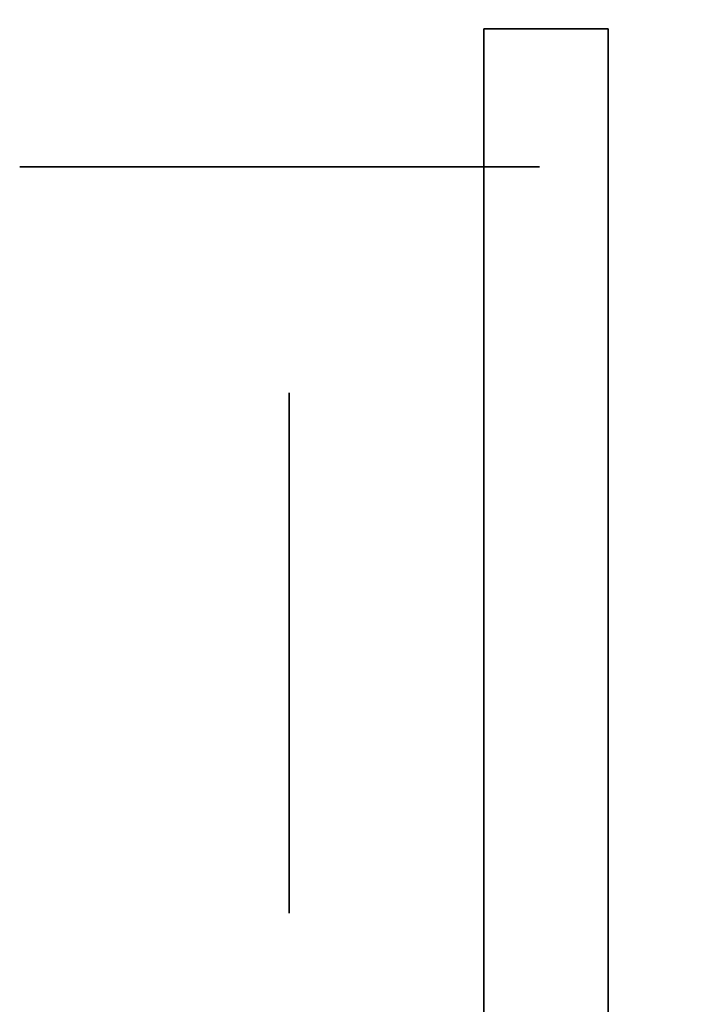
# Model space of a CAD drawing. Extents: x -1299 to -1246.9, y 2743.7 to 2747.9.
# Tile 225 of 256: x -1265.0336 to -1264.9991, y 2746.8754 to 2746.926. Entities that reach past the tile are written whole.
import ezdxf

# ---------------------------------------------------------------- set-up
doc = ezdxf.new("R2010")
doc.units = 0
doc.header["$LTSCALE"] = 150
doc.header["$MEASUREMENT"] = 0
doc.layers.add('3DFACE_BOLT', color=7, linetype='CONTINUOUS')
doc.layers.add('3DFACE_SHAPE', color=7, linetype='CONTINUOUS')

msp = doc.modelspace()

# ---------------------------------------------------------------- linework, layer by layer
at = {"layer": '3DFACE_BOLT', "color": 1}
for points, invisible_edges in [([(-1265.026906, 2746.918449, 0.056417), (-1265.033594, 2746.918449, 0.068), (-1265.026906, 2746.928449, 0.056417)], 14), ([(-1265.026906, 2746.928449, 0.056417), (-1265.033594, 2746.918449, 0.068), (-1265.033594, 2746.928449, 0.068)], 3), ([(-1265.033594, 2746.918449, 0.068), (-1265.026906, 2746.918449, 0.079583), (-1265.033594, 2746.928449, 0.068)], 14), ([(-1265.033594, 2746.928449, 0.068), (-1265.026906, 2746.918449, 0.079583), (-1265.026906, 2746.928449, 0.079583)], 3), ([(-1265.026906, 2746.918449, 0.126417), (-1265.033594, 2746.918449, 0.138), (-1265.026906, 2746.928449, 0.126417)], 14), ([(-1265.026906, 2746.928449, 0.126417), (-1265.033594, 2746.918449, 0.138), (-1265.033594, 2746.928449, 0.138)], 3), ([(-1265.033594, 2746.918449, 0.138), (-1265.026906, 2746.918449, 0.149583), (-1265.033594, 2746.928449, 0.138)], 14), ([(-1265.033594, 2746.928449, 0.138), (-1265.026906, 2746.918449, 0.149583), (-1265.026906, 2746.928449, 0.149583)], 3), ([(-1265.013531, 2746.918449, 0.056417), (-1265.026906, 2746.918449, 0.056417), (-1265.013531, 2746.928449, 0.056417)], 14), ([(-1265.013531, 2746.928449, 0.056417), (-1265.026906, 2746.918449, 0.056417), (-1265.026906, 2746.928449, 0.056417)], 3), ([(-1265.026906, 2746.918449, 0.079583), (-1265.013531, 2746.918449, 0.079583), (-1265.026906, 2746.928449, 0.079583)], 14), ([(-1265.026906, 2746.928449, 0.079583), (-1265.013531, 2746.918449, 0.079583), (-1265.013531, 2746.928449, 0.079583)], 3), ([(-1265.013531, 2746.918449, 0.126417), (-1265.026906, 2746.918449, 0.126417), (-1265.013531, 2746.928449, 0.126417)], 14), ([(-1265.013531, 2746.928449, 0.126417), (-1265.026906, 2746.918449, 0.126417), (-1265.026906, 2746.928449, 0.126417)], 3), ([(-1265.026906, 2746.918449, 0.149583), (-1265.013531, 2746.918449, 0.149583), (-1265.026906, 2746.928449, 0.149583)], 14), ([(-1265.026906, 2746.928449, 0.149583), (-1265.013531, 2746.918449, 0.149583), (-1265.013531, 2746.928449, 0.149583)], 3), ([(-1265.006844, 2746.918449, 0.068), (-1265.013531, 2746.918449, 0.056417), (-1265.006844, 2746.928449, 0.068)], 14), ([(-1265.006844, 2746.928449, 0.068), (-1265.013531, 2746.918449, 0.056417), (-1265.013531, 2746.928449, 0.056417)], 3), ([(-1265.013531, 2746.918449, 0.079583), (-1265.006844, 2746.918449, 0.068), (-1265.013531, 2746.928449, 0.079583)], 14), ([(-1265.013531, 2746.928449, 0.079583), (-1265.006844, 2746.918449, 0.068), (-1265.006844, 2746.928449, 0.068)], 3), ([(-1265.006844, 2746.918449, 0.138), (-1265.013531, 2746.918449, 0.126417), (-1265.006844, 2746.928449, 0.138)], 14), ([(-1265.006844, 2746.928449, 0.138), (-1265.013531, 2746.918449, 0.126417), (-1265.013531, 2746.928449, 0.126417)], 3), ([(-1265.013531, 2746.918449, 0.149583), (-1265.006844, 2746.918449, 0.138), (-1265.013531, 2746.928449, 0.149583)], 14), ([(-1265.013531, 2746.928449, 0.149583), (-1265.006844, 2746.918449, 0.138), (-1265.006844, 2746.928449, 0.138)], 3), ([(-1265.026906, 2746.918449, 0.079583), (-1265.033594, 2746.918449, 0.068), (-1265.026906, 2746.918449, 0.056417)], 12), ([(-1265.026906, 2746.918449, 0.149583), (-1265.033594, 2746.918449, 0.138), (-1265.026906, 2746.918449, 0.126417)], 12), ([(-1265.013531, 2746.918449, 0.079583), (-1265.026906, 2746.918449, 0.079583), (-1265.013531, 2746.918449, 0.056417)], 14), ([(-1265.013531, 2746.918449, 0.056417), (-1265.026906, 2746.918449, 0.079583), (-1265.026906, 2746.918449, 0.056417)], 3), ([(-1265.013531, 2746.918449, 0.149583), (-1265.026906, 2746.918449, 0.149583), (-1265.013531, 2746.918449, 0.126417)], 14), ([(-1265.013531, 2746.918449, 0.126417), (-1265.026906, 2746.918449, 0.149583), (-1265.026906, 2746.918449, 0.126417)], 3), ([(-1265.006844, 2746.918449, 0.068), (-1265.013531, 2746.918449, 0.079583), (-1265.013531, 2746.918449, 0.056417)], 2), ([(-1265.006844, 2746.918449, 0.138), (-1265.013531, 2746.918449, 0.149583), (-1265.013531, 2746.918449, 0.126417)], 2), ([(-1265.019719, 2746.900136, 0.056417), (-1265.019719, 2746.906824, 0.068), (-1265.009719, 2746.900136, 0.056417)], 14), ([(-1265.009719, 2746.900136, 0.056417), (-1265.019719, 2746.906824, 0.068), (-1265.009719, 2746.906824, 0.068)], 3), ([(-1265.019719, 2746.906824, 0.068), (-1265.019719, 2746.900136, 0.079583), (-1265.009719, 2746.906824, 0.068)], 14), ([(-1265.009719, 2746.906824, 0.068), (-1265.019719, 2746.900136, 0.079583), (-1265.009719, 2746.900136, 0.079583)], 3), ([(-1265.019719, 2746.900136, 0.079583), (-1265.019719, 2746.906824, 0.068), (-1265.019719, 2746.900136, 0.056417)], 12), ([(-1265.019719, 2746.900136, 0.126417), (-1265.019719, 2746.906824, 0.138), (-1265.009719, 2746.900136, 0.126417)], 14), ([(-1265.009719, 2746.900136, 0.126417), (-1265.019719, 2746.906824, 0.138), (-1265.009719, 2746.906824, 0.138)], 3), ([(-1265.019719, 2746.906824, 0.138), (-1265.019719, 2746.900136, 0.149583), (-1265.009719, 2746.906824, 0.138)], 14), ([(-1265.009719, 2746.906824, 0.138), (-1265.019719, 2746.900136, 0.149583), (-1265.009719, 2746.900136, 0.149583)], 3), ([(-1265.019719, 2746.900136, 0.149583), (-1265.019719, 2746.906824, 0.138), (-1265.019719, 2746.900136, 0.126417)], 12), ([(-1265.009719, 2746.900136, 0.056417), (-1265.009719, 2746.906824, 0.068), (-1265.009719, 2746.900136, 0.079583)], 12), ([(-1265.009719, 2746.900136, 0.126417), (-1265.009719, 2746.906824, 0.138), (-1265.009719, 2746.900136, 0.149583)], 12), ([(-1265.009719, 2746.901057, 0.065528), (-1265.009719, 2746.901449, 0.068), (-1264.959719, 2746.901057, 0.065528)], 14), ([(-1264.959719, 2746.901057, 0.065528), (-1265.009719, 2746.901449, 0.068), (-1264.959719, 2746.901449, 0.068)], 3), ([(-1265.009719, 2746.901449, 0.068), (-1265.009719, 2746.901057, 0.070472), (-1264.959719, 2746.901449, 0.068)], 14), ([(-1264.959719, 2746.901449, 0.068), (-1265.009719, 2746.901057, 0.070472), (-1264.959719, 2746.901057, 0.070472)], 3), ([(-1265.009719, 2746.901057, 0.070472), (-1265.009719, 2746.901449, 0.068), (-1265.009719, 2746.901057, 0.065528)], 12), ([(-1265.009719, 2746.901057, 0.135528), (-1265.009719, 2746.901449, 0.138), (-1264.959719, 2746.901057, 0.135528)], 14), ([(-1264.959719, 2746.901057, 0.135528), (-1265.009719, 2746.901449, 0.138), (-1264.959719, 2746.901449, 0.138)], 3), ([(-1265.009719, 2746.901449, 0.138), (-1265.009719, 2746.901057, 0.140472), (-1264.959719, 2746.901449, 0.138)], 14), ([(-1264.959719, 2746.901449, 0.138), (-1265.009719, 2746.901057, 0.140472), (-1264.959719, 2746.901057, 0.140472)], 3), ([(-1265.009719, 2746.901057, 0.140472), (-1265.009719, 2746.901449, 0.138), (-1265.009719, 2746.901057, 0.135528)], 12), ([(-1265.009719, 2746.899921, 0.063298), (-1265.009719, 2746.901057, 0.065528), (-1264.959719, 2746.899921, 0.063298)], 14), ([(-1264.959719, 2746.899921, 0.063298), (-1265.009719, 2746.901057, 0.065528), (-1264.959719, 2746.901057, 0.065528)], 3), ([(-1265.009719, 2746.901057, 0.070472), (-1265.009719, 2746.899921, 0.072702), (-1264.959719, 2746.901057, 0.070472)], 14), ([(-1264.959719, 2746.901057, 0.070472), (-1265.009719, 2746.899921, 0.072702), (-1264.959719, 2746.899921, 0.072702)], 3), ([(-1265.009719, 2746.899921, 0.072702), (-1265.009719, 2746.901057, 0.070472), (-1265.009719, 2746.899921, 0.063298)], 14), ([(-1265.009719, 2746.899921, 0.063298), (-1265.009719, 2746.901057, 0.070472), (-1265.009719, 2746.901057, 0.065528)], 3), ([(-1265.009719, 2746.899921, 0.133298), (-1265.009719, 2746.901057, 0.135528), (-1264.959719, 2746.899921, 0.133298)], 14), ([(-1264.959719, 2746.899921, 0.133298), (-1265.009719, 2746.901057, 0.135528), (-1264.959719, 2746.901057, 0.135528)], 3), ([(-1265.009719, 2746.901057, 0.140472), (-1265.009719, 2746.899921, 0.142702), (-1264.959719, 2746.901057, 0.140472)], 14), ([(-1264.959719, 2746.901057, 0.140472), (-1265.009719, 2746.899921, 0.142702), (-1264.959719, 2746.899921, 0.142702)], 3), ([(-1265.009719, 2746.899921, 0.142702), (-1265.009719, 2746.901057, 0.140472), (-1265.009719, 2746.899921, 0.133298)], 14), ([(-1265.009719, 2746.899921, 0.133298), (-1265.009719, 2746.901057, 0.140472), (-1265.009719, 2746.901057, 0.135528)], 3), ([(-1265.019719, 2746.886761, 0.056417), (-1265.019719, 2746.900136, 0.056417), (-1265.009719, 2746.886761, 0.056417)], 14), ([(-1265.009719, 2746.886761, 0.056417), (-1265.019719, 2746.900136, 0.056417), (-1265.009719, 2746.900136, 0.056417)], 3), ([(-1265.019719, 2746.900136, 0.079583), (-1265.019719, 2746.886761, 0.079583), (-1265.009719, 2746.900136, 0.079583)], 14), ([(-1265.009719, 2746.900136, 0.079583), (-1265.019719, 2746.886761, 0.079583), (-1265.009719, 2746.886761, 0.079583)], 3), ([(-1265.019719, 2746.886761, 0.079583), (-1265.019719, 2746.900136, 0.079583), (-1265.019719, 2746.886761, 0.056417)], 14), ([(-1265.019719, 2746.886761, 0.056417), (-1265.019719, 2746.900136, 0.079583), (-1265.019719, 2746.900136, 0.056417)], 3), ([(-1265.019719, 2746.886761, 0.126417), (-1265.019719, 2746.900136, 0.126417), (-1265.009719, 2746.886761, 0.126417)], 14), ([(-1265.009719, 2746.886761, 0.126417), (-1265.019719, 2746.900136, 0.126417), (-1265.009719, 2746.900136, 0.126417)], 3), ([(-1265.019719, 2746.900136, 0.149583), (-1265.019719, 2746.886761, 0.149583), (-1265.009719, 2746.900136, 0.149583)], 14), ([(-1265.009719, 2746.900136, 0.149583), (-1265.019719, 2746.886761, 0.149583), (-1265.009719, 2746.886761, 0.149583)], 3), ([(-1265.019719, 2746.886761, 0.149583), (-1265.019719, 2746.900136, 0.149583), (-1265.019719, 2746.886761, 0.126417)], 14), ([(-1265.019719, 2746.886761, 0.126417), (-1265.019719, 2746.900136, 0.149583), (-1265.019719, 2746.900136, 0.126417)], 3), ([(-1265.009719, 2746.886761, 0.056417), (-1265.009719, 2746.900136, 0.056417), (-1265.009719, 2746.886761, 0.079583)], 14), ([(-1265.009719, 2746.886761, 0.079583), (-1265.009719, 2746.900136, 0.056417), (-1265.009719, 2746.900136, 0.079583)], 3), ([(-1265.009719, 2746.886761, 0.126417), (-1265.009719, 2746.900136, 0.126417), (-1265.009719, 2746.886761, 0.149583)], 14), ([(-1265.009719, 2746.886761, 0.149583), (-1265.009719, 2746.900136, 0.126417), (-1265.009719, 2746.900136, 0.149583)], 3), ([(-1265.009719, 2746.898151, 0.061528), (-1265.009719, 2746.899921, 0.063298), (-1264.959719, 2746.898151, 0.061528)], 14), ([(-1264.959719, 2746.898151, 0.061528), (-1265.009719, 2746.899921, 0.063298), (-1264.959719, 2746.899921, 0.063298)], 3), ([(-1265.009719, 2746.899921, 0.072702), (-1265.009719, 2746.898151, 0.074472), (-1264.959719, 2746.899921, 0.072702)], 14), ([(-1264.959719, 2746.899921, 0.072702), (-1265.009719, 2746.898151, 0.074472), (-1264.959719, 2746.898151, 0.074472)], 3), ([(-1265.009719, 2746.898151, 0.074472), (-1265.009719, 2746.899921, 0.072702), (-1265.009719, 2746.898151, 0.061528)], 14), ([(-1265.009719, 2746.898151, 0.061528), (-1265.009719, 2746.899921, 0.072702), (-1265.009719, 2746.899921, 0.063298)], 3), ([(-1265.009719, 2746.898151, 0.131528), (-1265.009719, 2746.899921, 0.133298), (-1264.959719, 2746.898151, 0.131528)], 14), ([(-1264.959719, 2746.898151, 0.131528), (-1265.009719, 2746.899921, 0.133298), (-1264.959719, 2746.899921, 0.133298)], 3), ([(-1265.009719, 2746.899921, 0.142702), (-1265.009719, 2746.898151, 0.144472), (-1264.959719, 2746.899921, 0.142702)], 14), ([(-1264.959719, 2746.899921, 0.142702), (-1265.009719, 2746.898151, 0.144472), (-1264.959719, 2746.898151, 0.144472)], 3), ([(-1265.009719, 2746.898151, 0.144472), (-1265.009719, 2746.899921, 0.142702), (-1265.009719, 2746.898151, 0.131528)], 14), ([(-1265.009719, 2746.898151, 0.131528), (-1265.009719, 2746.899921, 0.142702), (-1265.009719, 2746.899921, 0.133298)], 3), ([(-1265.009719, 2746.895921, 0.060392), (-1265.009719, 2746.898151, 0.061528), (-1264.959719, 2746.895921, 0.060392)], 14), ([(-1264.959719, 2746.895921, 0.060392), (-1265.009719, 2746.898151, 0.061528), (-1264.959719, 2746.898151, 0.061528)], 3), ([(-1265.009719, 2746.898151, 0.074472), (-1265.009719, 2746.895921, 0.075608), (-1264.959719, 2746.898151, 0.074472)], 14), ([(-1264.959719, 2746.898151, 0.074472), (-1265.009719, 2746.895921, 0.075608), (-1264.959719, 2746.895921, 0.075608)], 3), ([(-1265.009719, 2746.895921, 0.075608), (-1265.009719, 2746.898151, 0.074472), (-1265.009719, 2746.895921, 0.060392)], 14), ([(-1265.009719, 2746.895921, 0.060392), (-1265.009719, 2746.898151, 0.074472), (-1265.009719, 2746.898151, 0.061528)], 3), ([(-1265.009719, 2746.895921, 0.130392), (-1265.009719, 2746.898151, 0.131528), (-1264.959719, 2746.895921, 0.130392)], 14), ([(-1264.959719, 2746.895921, 0.130392), (-1265.009719, 2746.898151, 0.131528), (-1264.959719, 2746.898151, 0.131528)], 3), ([(-1265.009719, 2746.898151, 0.144472), (-1265.009719, 2746.895921, 0.145608), (-1264.959719, 2746.898151, 0.144472)], 14), ([(-1264.959719, 2746.898151, 0.144472), (-1265.009719, 2746.895921, 0.145608), (-1264.959719, 2746.895921, 0.145608)], 3), ([(-1265.009719, 2746.895921, 0.145608), (-1265.009719, 2746.898151, 0.144472), (-1265.009719, 2746.895921, 0.130392)], 14), ([(-1265.009719, 2746.895921, 0.130392), (-1265.009719, 2746.898151, 0.144472), (-1265.009719, 2746.898151, 0.131528)], 3), ([(-1265.009719, 2746.893449, 0.06), (-1265.009719, 2746.895921, 0.060392), (-1264.959719, 2746.893449, 0.06)], 14), ([(-1264.959719, 2746.893449, 0.06), (-1265.009719, 2746.895921, 0.060392), (-1264.959719, 2746.895921, 0.060392)], 3), ([(-1265.009719, 2746.895921, 0.075608), (-1265.009719, 2746.893449, 0.076), (-1264.959719, 2746.895921, 0.075608)], 14), ([(-1264.959719, 2746.895921, 0.075608), (-1265.009719, 2746.893449, 0.076), (-1264.959719, 2746.893449, 0.076)], 3), ([(-1265.009719, 2746.893449, 0.076), (-1265.009719, 2746.895921, 0.075608), (-1265.009719, 2746.893449, 0.06)], 14), ([(-1265.009719, 2746.893449, 0.06), (-1265.009719, 2746.895921, 0.075608), (-1265.009719, 2746.895921, 0.060392)], 3), ([(-1265.009719, 2746.893449, 0.13), (-1265.009719, 2746.895921, 0.130392), (-1264.959719, 2746.893449, 0.13)], 14), ([(-1264.959719, 2746.893449, 0.13), (-1265.009719, 2746.895921, 0.130392), (-1264.959719, 2746.895921, 0.130392)], 3), ([(-1265.009719, 2746.895921, 0.145608), (-1265.009719, 2746.893449, 0.146), (-1264.959719, 2746.895921, 0.145608)], 14), ([(-1264.959719, 2746.895921, 0.145608), (-1265.009719, 2746.893449, 0.146), (-1264.959719, 2746.893449, 0.146)], 3), ([(-1265.009719, 2746.893449, 0.146), (-1265.009719, 2746.895921, 0.145608), (-1265.009719, 2746.893449, 0.13)], 14), ([(-1265.009719, 2746.893449, 0.13), (-1265.009719, 2746.895921, 0.145608), (-1265.009719, 2746.895921, 0.130392)], 3), ([(-1265.009719, 2746.890976, 0.060392), (-1265.009719, 2746.893449, 0.06), (-1264.959719, 2746.890976, 0.060392)], 14), ([(-1264.959719, 2746.890976, 0.060392), (-1265.009719, 2746.893449, 0.06), (-1264.959719, 2746.893449, 0.06)], 3), ([(-1265.009719, 2746.893449, 0.076), (-1265.009719, 2746.890976, 0.075608), (-1264.959719, 2746.893449, 0.076)], 14), ([(-1264.959719, 2746.893449, 0.076), (-1265.009719, 2746.890976, 0.075608), (-1264.959719, 2746.890976, 0.075608)], 3), ([(-1265.009719, 2746.890976, 0.075608), (-1265.009719, 2746.893449, 0.076), (-1265.009719, 2746.890976, 0.060392)], 14), ([(-1265.009719, 2746.890976, 0.060392), (-1265.009719, 2746.893449, 0.076), (-1265.009719, 2746.893449, 0.06)], 3), ([(-1265.009719, 2746.890976, 0.130392), (-1265.009719, 2746.893449, 0.13), (-1264.959719, 2746.890976, 0.130392)], 14), ([(-1264.959719, 2746.890976, 0.130392), (-1265.009719, 2746.893449, 0.13), (-1264.959719, 2746.893449, 0.13)], 3), ([(-1265.009719, 2746.893449, 0.146), (-1265.009719, 2746.890976, 0.145608), (-1264.959719, 2746.893449, 0.146)], 14), ([(-1264.959719, 2746.893449, 0.146), (-1265.009719, 2746.890976, 0.145608), (-1264.959719, 2746.890976, 0.145608)], 3), ([(-1265.009719, 2746.890976, 0.145608), (-1265.009719, 2746.893449, 0.146), (-1265.009719, 2746.890976, 0.130392)], 14), ([(-1265.009719, 2746.890976, 0.130392), (-1265.009719, 2746.893449, 0.146), (-1265.009719, 2746.893449, 0.13)], 3), ([(-1265.009719, 2746.888746, 0.061528), (-1265.009719, 2746.890976, 0.060392), (-1264.959719, 2746.888746, 0.061528)], 14), ([(-1264.959719, 2746.888746, 0.061528), (-1265.009719, 2746.890976, 0.060392), (-1264.959719, 2746.890976, 0.060392)], 3), ([(-1265.009719, 2746.890976, 0.075608), (-1265.009719, 2746.888746, 0.074472), (-1264.959719, 2746.890976, 0.075608)], 14), ([(-1264.959719, 2746.890976, 0.075608), (-1265.009719, 2746.888746, 0.074472), (-1264.959719, 2746.888746, 0.074472)], 3), ([(-1265.009719, 2746.888746, 0.074472), (-1265.009719, 2746.890976, 0.075608), (-1265.009719, 2746.888746, 0.061528)], 14), ([(-1265.009719, 2746.888746, 0.061528), (-1265.009719, 2746.890976, 0.075608), (-1265.009719, 2746.890976, 0.060392)], 3), ([(-1265.009719, 2746.888746, 0.131528), (-1265.009719, 2746.890976, 0.130392), (-1264.959719, 2746.888746, 0.131528)], 14), ([(-1264.959719, 2746.888746, 0.131528), (-1265.009719, 2746.890976, 0.130392), (-1264.959719, 2746.890976, 0.130392)], 3), ([(-1265.009719, 2746.890976, 0.145608), (-1265.009719, 2746.888746, 0.144472), (-1264.959719, 2746.890976, 0.145608)], 14), ([(-1264.959719, 2746.890976, 0.145608), (-1265.009719, 2746.888746, 0.144472), (-1264.959719, 2746.888746, 0.144472)], 3), ([(-1265.009719, 2746.888746, 0.144472), (-1265.009719, 2746.890976, 0.145608), (-1265.009719, 2746.888746, 0.131528)], 14), ([(-1265.009719, 2746.888746, 0.131528), (-1265.009719, 2746.890976, 0.145608), (-1265.009719, 2746.890976, 0.130392)], 3), ([(-1265.009719, 2746.886976, 0.063298), (-1265.009719, 2746.888746, 0.061528), (-1264.959719, 2746.886976, 0.063298)], 14), ([(-1264.959719, 2746.886976, 0.063298), (-1265.009719, 2746.888746, 0.061528), (-1264.959719, 2746.888746, 0.061528)], 3), ([(-1265.009719, 2746.888746, 0.074472), (-1265.009719, 2746.886976, 0.072702), (-1264.959719, 2746.888746, 0.074472)], 14), ([(-1264.959719, 2746.888746, 0.074472), (-1265.009719, 2746.886976, 0.072702), (-1264.959719, 2746.886976, 0.072702)], 3), ([(-1265.009719, 2746.886976, 0.072702), (-1265.009719, 2746.888746, 0.074472), (-1265.009719, 2746.886976, 0.063298)], 14), ([(-1265.009719, 2746.886976, 0.063298), (-1265.009719, 2746.888746, 0.074472), (-1265.009719, 2746.888746, 0.061528)], 3), ([(-1265.009719, 2746.886976, 0.133298), (-1265.009719, 2746.888746, 0.131528), (-1264.959719, 2746.886976, 0.133298)], 14), ([(-1264.959719, 2746.886976, 0.133298), (-1265.009719, 2746.888746, 0.131528), (-1264.959719, 2746.888746, 0.131528)], 3), ([(-1265.009719, 2746.888746, 0.144472), (-1265.009719, 2746.886976, 0.142702), (-1264.959719, 2746.888746, 0.144472)], 14), ([(-1264.959719, 2746.888746, 0.144472), (-1265.009719, 2746.886976, 0.142702), (-1264.959719, 2746.886976, 0.142702)], 3), ([(-1265.009719, 2746.886976, 0.142702), (-1265.009719, 2746.888746, 0.144472), (-1265.009719, 2746.886976, 0.133298)], 14), ([(-1265.009719, 2746.886976, 0.133298), (-1265.009719, 2746.888746, 0.144472), (-1265.009719, 2746.888746, 0.131528)], 3), ([(-1265.019719, 2746.880074, 0.068), (-1265.019719, 2746.886761, 0.056417), (-1265.009719, 2746.880074, 0.068)], 14), ([(-1265.009719, 2746.880074, 0.068), (-1265.019719, 2746.886761, 0.056417), (-1265.009719, 2746.886761, 0.056417)], 3), ([(-1265.019719, 2746.886761, 0.079583), (-1265.019719, 2746.880074, 0.068), (-1265.009719, 2746.886761, 0.079583)], 14), ([(-1265.009719, 2746.886761, 0.079583), (-1265.019719, 2746.880074, 0.068), (-1265.009719, 2746.880074, 0.068)], 3), ([(-1265.019719, 2746.880074, 0.068), (-1265.019719, 2746.886761, 0.079583), (-1265.019719, 2746.886761, 0.056417)], 2), ([(-1265.019719, 2746.880074, 0.138), (-1265.019719, 2746.886761, 0.126417), (-1265.009719, 2746.880074, 0.138)], 14), ([(-1265.009719, 2746.880074, 0.138), (-1265.019719, 2746.886761, 0.126417), (-1265.009719, 2746.886761, 0.126417)], 3), ([(-1265.019719, 2746.886761, 0.149583), (-1265.019719, 2746.880074, 0.138), (-1265.009719, 2746.886761, 0.149583)], 14), ([(-1265.009719, 2746.886761, 0.149583), (-1265.019719, 2746.880074, 0.138), (-1265.009719, 2746.880074, 0.138)], 3), ([(-1265.019719, 2746.880074, 0.138), (-1265.019719, 2746.886761, 0.149583), (-1265.019719, 2746.886761, 0.126417)], 2), ([(-1265.009719, 2746.88584, 0.065528), (-1265.009719, 2746.886976, 0.063298), (-1264.959719, 2746.88584, 0.065528)], 14), ([(-1264.959719, 2746.88584, 0.065528), (-1265.009719, 2746.886976, 0.063298), (-1264.959719, 2746.886976, 0.063298)], 3), ([(-1265.009719, 2746.886976, 0.072702), (-1265.009719, 2746.88584, 0.070472), (-1264.959719, 2746.886976, 0.072702)], 14), ([(-1264.959719, 2746.886976, 0.072702), (-1265.009719, 2746.88584, 0.070472), (-1264.959719, 2746.88584, 0.070472)], 3), ([(-1265.009719, 2746.88584, 0.070472), (-1265.009719, 2746.886976, 0.072702), (-1265.009719, 2746.88584, 0.065528)], 14), ([(-1265.009719, 2746.88584, 0.065528), (-1265.009719, 2746.886976, 0.072702), (-1265.009719, 2746.886976, 0.063298)], 3), ([(-1265.009719, 2746.88584, 0.135528), (-1265.009719, 2746.886976, 0.133298), (-1264.959719, 2746.88584, 0.135528)], 14), ([(-1264.959719, 2746.88584, 0.135528), (-1265.009719, 2746.886976, 0.133298), (-1264.959719, 2746.886976, 0.133298)], 3), ([(-1265.009719, 2746.886976, 0.142702), (-1265.009719, 2746.88584, 0.140472), (-1264.959719, 2746.886976, 0.142702)], 14), ([(-1264.959719, 2746.886976, 0.142702), (-1265.009719, 2746.88584, 0.140472), (-1264.959719, 2746.88584, 0.140472)], 3), ([(-1265.009719, 2746.88584, 0.140472), (-1265.009719, 2746.886976, 0.142702), (-1265.009719, 2746.88584, 0.135528)], 14), ([(-1265.009719, 2746.88584, 0.135528), (-1265.009719, 2746.886976, 0.142702), (-1265.009719, 2746.886976, 0.133298)], 3), ([(-1265.009719, 2746.880074, 0.068), (-1265.009719, 2746.886761, 0.056417), (-1265.009719, 2746.886761, 0.079583)], 2), ([(-1265.009719, 2746.880074, 0.138), (-1265.009719, 2746.886761, 0.126417), (-1265.009719, 2746.886761, 0.149583)], 2), ([(-1265.009719, 2746.885449, 0.068), (-1265.009719, 2746.88584, 0.065528), (-1264.959719, 2746.885449, 0.068)], 14), ([(-1264.959719, 2746.885449, 0.068), (-1265.009719, 2746.88584, 0.065528), (-1264.959719, 2746.88584, 0.065528)], 3), ([(-1265.009719, 2746.88584, 0.070472), (-1265.009719, 2746.885449, 0.068), (-1264.959719, 2746.88584, 0.070472)], 14), ([(-1264.959719, 2746.88584, 0.070472), (-1265.009719, 2746.885449, 0.068), (-1264.959719, 2746.885449, 0.068)], 3), ([(-1265.009719, 2746.885449, 0.068), (-1265.009719, 2746.88584, 0.070472), (-1265.009719, 2746.88584, 0.065528)], 2), ([(-1265.009719, 2746.885449, 0.138), (-1265.009719, 2746.88584, 0.135528), (-1264.959719, 2746.885449, 0.138)], 14), ([(-1264.959719, 2746.885449, 0.138), (-1265.009719, 2746.88584, 0.135528), (-1264.959719, 2746.88584, 0.135528)], 3), ([(-1265.009719, 2746.88584, 0.140472), (-1265.009719, 2746.885449, 0.138), (-1264.959719, 2746.88584, 0.140472)], 14), ([(-1264.959719, 2746.88584, 0.140472), (-1265.009719, 2746.885449, 0.138), (-1264.959719, 2746.885449, 0.138)], 3), ([(-1265.009719, 2746.885449, 0.138), (-1265.009719, 2746.88584, 0.140472), (-1265.009719, 2746.88584, 0.135528)], 2)]:
    msp.add_3dface(points, dxfattribs=dict(at, invisible_edges=invisible_edges))
at = {"layer": '3DFACE_SHAPE', "color": 13}
for points, invisible_edges in [([(-1265.009719, 2746.893449, 0.033), (-1265.009719, 2746.899459, 0.06199), (-1265.009719, 2746.925549, 0.033)], 15), ([(-1265.009719, 2746.899459, 0.06199), (-1265.009719, 2746.901949, 0.068), (-1265.009719, 2746.925549, 0.033)], 14), ([(-1265.009719, 2746.925549, 0.033), (-1265.009719, 2746.901949, 0.068), (-1265.009719, 2746.899459, 0.07401)], 13), ([(-1265.009719, 2746.899459, 0.07401), (-1265.009719, 2746.901949, 0.138), (-1265.009719, 2746.925549, 0.033)], 15), ([(-1265.009719, 2746.901949, 0.138), (-1265.009719, 2746.925549, 0.173), (-1265.009719, 2746.925549, 0.033)], 13), ([(-1265.009719, 2746.901949, 0.138), (-1265.009719, 2746.899459, 0.14401), (-1265.009719, 2746.925549, 0.173)], 14), ([(-1265.009719, 2746.899459, 0.14401), (-1265.009719, 2746.893449, 0.1465), (-1265.009719, 2746.925549, 0.173)], 14), ([(-1265.009719, 2746.925549, 0.173), (-1265.009719, 2746.893449, 0.1465), (-1265.009719, 2746.887438, 0.14401)], 13), ([(-1265.009719, 2746.925549, 0.173), (-1265.009719, 2746.887438, 0.14401), (-1265.009719, 2746.842949, 0.173)], 3), ([(-1265.003319, 2746.836549, 0.033), (-1265.009719, 2746.893449, 0.033), (-1265.003319, 2746.925549, 0.033)], 3), ([(-1265.009719, 2746.893449, 0.033), (-1265.009719, 2746.925549, 0.033), (-1265.003319, 2746.925549, 0.033)], 12), ([(-1265.009719, 2746.925549, 0.173), (-1265.009719, 2746.842949, 0.173), (-1265.003319, 2746.925549, 0.173)], 2), ([(-1265.003319, 2746.925549, 0.173), (-1265.009719, 2746.842949, 0.173), (-1265.003319, 2746.836549, 0.173)], 3), ([(-1265.003319, 2746.925549, 0.173), (-1265.003319, 2746.925549, 0.138), (-1265.009719, 2746.925549, 0.173)], 2), ([(-1265.003319, 2746.925549, 0.138), (-1265.003319, 2746.925549, 0.068), (-1265.009719, 2746.925549, 0.173)], 14), ([(-1265.009719, 2746.925549, 0.173), (-1265.003319, 2746.925549, 0.068), (-1265.009719, 2746.925549, 0.033)], 3), ([(-1265.003319, 2746.925549, 0.068), (-1265.003319, 2746.925549, 0.033), (-1265.009719, 2746.925549, 0.033)], 12), ([(-1265.003319, 2746.901949, 0.068), (-1265.003319, 2746.899459, 0.06199), (-1265.003319, 2746.925549, 0.068)], 14), ([(-1265.003319, 2746.899459, 0.06199), (-1265.003319, 2746.893449, 0.0595), (-1265.003319, 2746.925549, 0.068)], 14), ([(-1265.003319, 2746.925549, 0.068), (-1265.003319, 2746.893449, 0.0595), (-1265.003319, 2746.925549, 0.033)], 15), ([(-1265.003319, 2746.893449, 0.0595), (-1265.003319, 2746.887438, 0.06199), (-1265.003319, 2746.925549, 0.033)], 14), ([(-1265.003319, 2746.925549, 0.033), (-1265.003319, 2746.887438, 0.06199), (-1265.003319, 2746.836549, 0.033)], 3), ([(-1265.003319, 2746.887438, 0.14401), (-1265.003319, 2746.925549, 0.173), (-1265.003319, 2746.836549, 0.173)], 13), ([(-1265.003319, 2746.887438, 0.14401), (-1265.003319, 2746.893449, 0.1465), (-1265.003319, 2746.925549, 0.173)], 14), ([(-1265.003319, 2746.893449, 0.1465), (-1265.003319, 2746.899459, 0.14401), (-1265.003319, 2746.925549, 0.173)], 14), ([(-1265.003319, 2746.925549, 0.173), (-1265.003319, 2746.899459, 0.14401), (-1265.003319, 2746.925549, 0.138)], 3), ([(-1265.003319, 2746.899459, 0.14401), (-1265.003319, 2746.901949, 0.138), (-1265.003319, 2746.925549, 0.138)], 14), ([(-1265.003319, 2746.901949, 0.068), (-1265.003319, 2746.925549, 0.068), (-1265.003319, 2746.899459, 0.13199)], 15), ([(-1265.003319, 2746.899459, 0.13199), (-1265.003319, 2746.925549, 0.068), (-1265.003319, 2746.901949, 0.138)], 3), ([(-1265.003319, 2746.925549, 0.068), (-1265.003319, 2746.925549, 0.138), (-1265.003319, 2746.901949, 0.138)], 14), ([(-1265.009719, 2746.899459, 0.13199), (-1265.009719, 2746.901949, 0.138), (-1265.009719, 2746.899459, 0.07401)], 14), ([(-1265.009719, 2746.899459, 0.13199), (-1265.003319, 2746.899459, 0.13199), (-1265.009719, 2746.901949, 0.138)], 3), ([(-1265.003319, 2746.899459, 0.13199), (-1265.003319, 2746.901949, 0.138), (-1265.009719, 2746.901949, 0.138)], 14), ([(-1265.009719, 2746.901949, 0.138), (-1265.003319, 2746.901949, 0.138), (-1265.009719, 2746.899459, 0.14401)], 3), ([(-1265.003319, 2746.901949, 0.138), (-1265.003319, 2746.899459, 0.14401), (-1265.009719, 2746.899459, 0.14401)], 14), ([(-1265.009719, 2746.899459, 0.06199), (-1265.003319, 2746.899459, 0.06199), (-1265.009719, 2746.901949, 0.068)], 3), ([(-1265.003319, 2746.899459, 0.06199), (-1265.003319, 2746.901949, 0.068), (-1265.009719, 2746.901949, 0.068)], 14), ([(-1265.009719, 2746.901949, 0.068), (-1265.003319, 2746.901949, 0.068), (-1265.009719, 2746.899459, 0.07401)], 3), ([(-1265.003319, 2746.901949, 0.068), (-1265.003319, 2746.899459, 0.07401), (-1265.009719, 2746.899459, 0.07401)], 14), ([(-1265.003319, 2746.899459, 0.07401), (-1265.003319, 2746.901949, 0.068), (-1265.003319, 2746.899459, 0.13199)], 14), ([(-1265.009719, 2746.893449, 0.0595), (-1265.009719, 2746.899459, 0.06199), (-1265.009719, 2746.893449, 0.033)], 14), ([(-1265.009719, 2746.893449, 0.1295), (-1265.009719, 2746.899459, 0.13199), (-1265.009719, 2746.893449, 0.0765)], 14), ([(-1265.009719, 2746.893449, 0.0765), (-1265.009719, 2746.899459, 0.13199), (-1265.009719, 2746.899459, 0.07401)], 3), ([(-1265.009719, 2746.899459, 0.14401), (-1265.003319, 2746.899459, 0.14401), (-1265.009719, 2746.893449, 0.1465)], 3), ([(-1265.003319, 2746.899459, 0.14401), (-1265.003319, 2746.893449, 0.1465), (-1265.009719, 2746.893449, 0.1465)], 14), ([(-1265.009719, 2746.893449, 0.1295), (-1265.003319, 2746.893449, 0.1295), (-1265.009719, 2746.899459, 0.13199)], 3), ([(-1265.003319, 2746.893449, 0.1295), (-1265.003319, 2746.899459, 0.13199), (-1265.009719, 2746.899459, 0.13199)], 14), ([(-1265.009719, 2746.899459, 0.07401), (-1265.003319, 2746.899459, 0.07401), (-1265.009719, 2746.893449, 0.0765)], 3), ([(-1265.003319, 2746.899459, 0.07401), (-1265.003319, 2746.893449, 0.0765), (-1265.009719, 2746.893449, 0.0765)], 14), ([(-1265.009719, 2746.893449, 0.0595), (-1265.003319, 2746.893449, 0.0595), (-1265.009719, 2746.899459, 0.06199)], 3), ([(-1265.003319, 2746.893449, 0.0595), (-1265.003319, 2746.899459, 0.06199), (-1265.009719, 2746.899459, 0.06199)], 14), ([(-1265.003319, 2746.899459, 0.13199), (-1265.003319, 2746.893449, 0.1295), (-1265.003319, 2746.899459, 0.07401)], 14), ([(-1265.003319, 2746.893449, 0.1295), (-1265.003319, 2746.893449, 0.0765), (-1265.003319, 2746.899459, 0.07401)], 13), ([(-1265.009719, 2746.842949, 0.033), (-1265.009719, 2746.887438, 0.06199), (-1265.009719, 2746.893449, 0.033)], 3), ([(-1265.009719, 2746.887438, 0.06199), (-1265.009719, 2746.893449, 0.0595), (-1265.009719, 2746.893449, 0.033)], 14), ([(-1265.009719, 2746.887438, 0.13199), (-1265.009719, 2746.893449, 0.1295), (-1265.009719, 2746.887438, 0.07401)], 14), ([(-1265.009719, 2746.887438, 0.07401), (-1265.009719, 2746.893449, 0.1295), (-1265.009719, 2746.893449, 0.0765)], 3), ([(-1265.009719, 2746.893449, 0.1465), (-1265.003319, 2746.893449, 0.1465), (-1265.009719, 2746.887438, 0.14401)], 3), ([(-1265.003319, 2746.893449, 0.1465), (-1265.003319, 2746.887438, 0.14401), (-1265.009719, 2746.887438, 0.14401)], 14), ([(-1265.009719, 2746.887438, 0.13199), (-1265.003319, 2746.887438, 0.13199), (-1265.009719, 2746.893449, 0.1295)], 3), ([(-1265.003319, 2746.887438, 0.13199), (-1265.003319, 2746.893449, 0.1295), (-1265.009719, 2746.893449, 0.1295)], 14), ([(-1265.009719, 2746.893449, 0.0765), (-1265.003319, 2746.893449, 0.0765), (-1265.009719, 2746.887438, 0.07401)], 3), ([(-1265.003319, 2746.893449, 0.0765), (-1265.003319, 2746.887438, 0.07401), (-1265.009719, 2746.887438, 0.07401)], 14), ([(-1265.009719, 2746.887438, 0.06199), (-1265.003319, 2746.887438, 0.06199), (-1265.009719, 2746.893449, 0.0595)], 3), ([(-1265.003319, 2746.887438, 0.06199), (-1265.003319, 2746.893449, 0.0595), (-1265.009719, 2746.893449, 0.0595)], 14), ([(-1265.009719, 2746.842949, 0.033), (-1265.009719, 2746.893449, 0.033), (-1265.003319, 2746.836549, 0.033)], 14), ([(-1265.003319, 2746.887438, 0.07401), (-1265.003319, 2746.893449, 0.0765), (-1265.003319, 2746.887438, 0.13199)], 14), ([(-1265.003319, 2746.893449, 0.0765), (-1265.003319, 2746.893449, 0.1295), (-1265.003319, 2746.887438, 0.13199)], 13), ([(-1265.009719, 2746.887438, 0.14401), (-1265.009719, 2746.884949, 0.138), (-1265.009719, 2746.842949, 0.173)], 14), ([(-1265.009719, 2746.887438, 0.07401), (-1265.009719, 2746.884949, 0.068), (-1265.009719, 2746.887438, 0.13199)], 14), ([(-1265.009719, 2746.887438, 0.13199), (-1265.009719, 2746.884949, 0.068), (-1265.009719, 2746.884949, 0.138)], 3), ([(-1265.009719, 2746.884949, 0.068), (-1265.009719, 2746.887438, 0.06199), (-1265.009719, 2746.842949, 0.033)], 14), ([(-1265.009719, 2746.887438, 0.14401), (-1265.003319, 2746.887438, 0.14401), (-1265.009719, 2746.884949, 0.138)], 3), ([(-1265.003319, 2746.887438, 0.14401), (-1265.003319, 2746.884949, 0.138), (-1265.009719, 2746.884949, 0.138)], 14), ([(-1265.009719, 2746.884949, 0.138), (-1265.003319, 2746.884949, 0.138), (-1265.009719, 2746.887438, 0.13199)], 3), ([(-1265.003319, 2746.884949, 0.138), (-1265.003319, 2746.887438, 0.13199), (-1265.009719, 2746.887438, 0.13199)], 14), ([(-1265.009719, 2746.887438, 0.07401), (-1265.003319, 2746.887438, 0.07401), (-1265.009719, 2746.884949, 0.068)], 3), ([(-1265.003319, 2746.887438, 0.07401), (-1265.003319, 2746.884949, 0.068), (-1265.009719, 2746.884949, 0.068)], 14), ([(-1265.009719, 2746.884949, 0.068), (-1265.003319, 2746.884949, 0.068), (-1265.009719, 2746.887438, 0.06199)], 3), ([(-1265.003319, 2746.884949, 0.068), (-1265.003319, 2746.887438, 0.06199), (-1265.009719, 2746.887438, 0.06199)], 14), ([(-1265.003319, 2746.887438, 0.06199), (-1265.003319, 2746.836549, 0.068), (-1265.003319, 2746.836549, 0.033)], 13), ([(-1265.003319, 2746.887438, 0.06199), (-1265.003319, 2746.884949, 0.068), (-1265.003319, 2746.836549, 0.068)], 14), ([(-1265.003319, 2746.887438, 0.13199), (-1265.003319, 2746.884949, 0.138), (-1265.003319, 2746.887438, 0.07401)], 14), ([(-1265.003319, 2746.887438, 0.07401), (-1265.003319, 2746.884949, 0.138), (-1265.003319, 2746.884949, 0.068)], 3), ([(-1265.003319, 2746.884949, 0.138), (-1265.003319, 2746.887438, 0.14401), (-1265.003319, 2746.836549, 0.068)], 14), ([(-1265.003319, 2746.836549, 0.068), (-1265.003319, 2746.887438, 0.14401), (-1265.003319, 2746.836549, 0.138)], 3), ([(-1265.003319, 2746.887438, 0.14401), (-1265.003319, 2746.836549, 0.173), (-1265.003319, 2746.836549, 0.138)], 13), ([(-1265.009719, 2746.884949, 0.068), (-1265.009719, 2746.842949, 0.173), (-1265.009719, 2746.884949, 0.138)], 15), ([(-1265.009719, 2746.842949, 0.173), (-1265.009719, 2746.884949, 0.068), (-1265.009719, 2746.842949, 0.033)], 3), ([(-1265.003319, 2746.884949, 0.138), (-1265.003319, 2746.836549, 0.068), (-1265.003319, 2746.884949, 0.068)], 15)]:
    msp.add_3dface(points, dxfattribs=dict(at, invisible_edges=invisible_edges))

doc.saveas('drawing.dxf')
